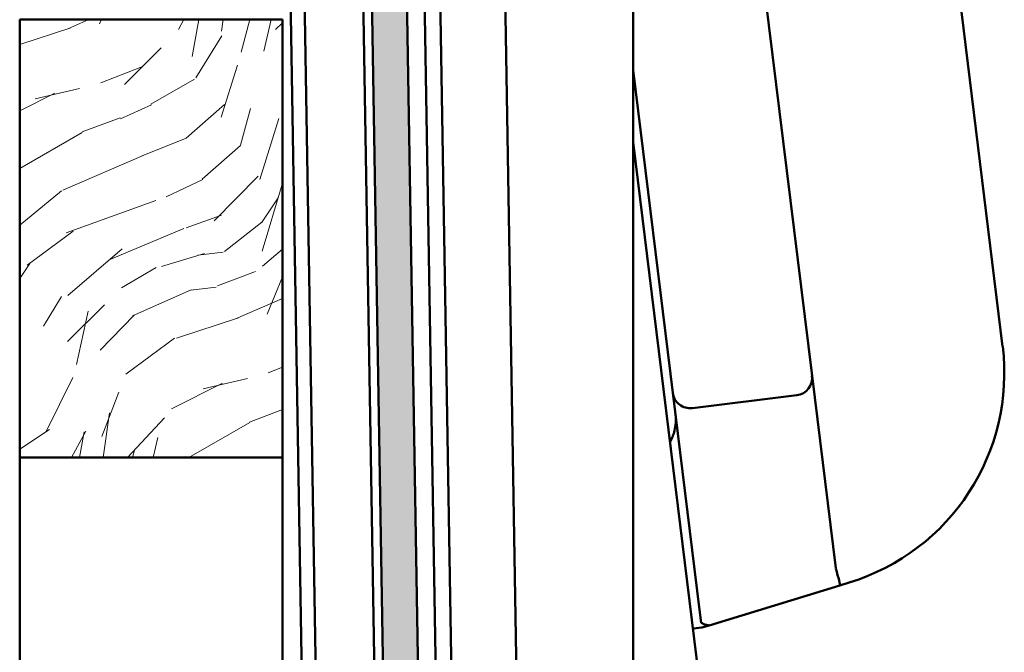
# Model space of a CAD drawing. Header units: millimetres. Extents: x 200 to 13555, y -185 to 8310.
# Tile 76 of 94: x 9222 to 9335, y 4363 to 4435. Entities that reach past the tile are written whole.
import ezdxf

# ---------------------------------------------------------------- set-up
doc = ezdxf.new("R2010")
doc.units = ezdxf.units.MM
doc.header["$LTSCALE"] = 10
doc.layers.add('Schraffur', color=7, linetype='Continuous', lineweight=18)
doc.layers.add('Sichtbare Kanten(DIN)', color=7, linetype='Continuous', lineweight=50)

msp = doc.modelspace()

# ---------------------------------------------------------------- hatches: boundary and pattern name
at = {"layer": 'Schraffur'}
h = msp.add_hatch(dxfattribs=at)
h.set_pattern_fill('WOOD', color=256, scale=38.232284, angle=45, style=0, pattern_type=2)
h.set_pattern_definition([(40.236, (-4.5958, 4.5958), (-324.4119387, -270.3398502), [4.60378, -455.7747]), (56.3099, (-1.081, 7.5696), (81.103027, 135.1715235), [5.84843, -189.09879]), (90, (2.163, 12.436), (-27.034315, 27.034315), [4.32549, -49.74326]), (91.8476, (2.1627, 16.7613), (-27.03412197, 783.99361572), [8.38499, -830.11464]), (57.9946, (1.8924, 25.142), (-189.2402357, -297.377333), [5.10084, -504.97965]), (45, (4.596, 29.467), (0, 54.06861), [9.55807, -28.67421]), (35.538, (11.3544, 36.226), (-162.205278, -108.138171), [4.65115, -227.90685]), (39.289, (-11.895, 11.895), (-270.3446597, -216.2725665), [3.8423, -380.38752]), (45, (-8.92, 14.33), (0, 54.06861), [5.73484, -32.49744]), (73.3008, (-4.8662, 18.3833), (135.1713722, 459.5840239), [5.64492, -558.84894]), (97.125, (-3.244, 23.7902), (27.0342133, -243.3086379), [8.7183, -427.19607]), (84.2894, (-4.3255, 32.4412), (27.0343229, 297.3772709), [5.43384, -537.94735]), (51.3402, (-3.785, 37.848), (189.2400667, 243.3087603), [6.92417, -339.28399]), (33.111, (0.5407, 43.2549), (-459.58409235, -297.3740288), [7.42337, -734.91243]), (38.29, (-20.2757, 20.2757), (270.3437772, 216.2737763), [6.5443, -647.8881]), (48.3665, (-15.1392, 24.3309), (405.51398647, 459.58315527), [6.51073, -644.5619]), (78.6901, (-10.814, 29.197), (-27.034252, -81.102908), [6.89244, -130.9559]), (92.4896, (-9.462, 35.9556), (-27.03472273, 567.7188277), [6.22376, -616.15148]), (59.9314, (-9.7324, 42.1735), (216.2750897, 378.4811575), [5.93526, -587.58814]), (45, (-6.76, 47.31), (0, 54.06861), [4.58787, -33.64441]), (32.005, (-3.5145, 50.5542), (297.3786541, 189.2381596), [5.10084, -504.97965]), (45, (8.38, 8.38), (0, 54.06861), [0, -38.23228]), (268.152, (8.1103, 16.2206), (27.03959528, 783.99342697), [8.38499, -830.11464]), (251.565, (-19.194, 34.874), (-2.4e-05, -54.06859), [3.41961, -82.07018]), (233.13, (-20.276, 31.63), (-135.171923, -189.2399513), [5.40685, -264.93634]), (201.801, (-23.52, 27.3047), (-189.2406022, -81.1015001), [2.9117, -288.25689]), (71.5651, (8.11, 16.22), (-7e-05, 54.06859), [4.27448, -81.21531]), (51.7098, (9.462, 20.2757), (-216.27472, -270.34302224), [6.5443, -647.8881]), (34.875, (13.5172, 25.4122), (540.68703649, 378.47630669), [10.87437, -1076.56376]), (34.695, (-1.622, 1.622), (189.2406659, 135.1711481), [4.27448, -423.17403]), (60.5241, (1.8924, 4.0551), (-216.27399874, -378.4793013), [7.14236, -707.09462]), (87.8789, (5.4069, 10.273), (-27.03429414, -675.85658343), [7.30428, -723.12159]), (79.6952, (5.6772, 17.5723), (81.10258795, 459.5835986), [6.04506, -598.4614]), (54.4623, (6.7586, 23.52), (108.1373217, 162.205844), [6.97674, -225.58118]), (38.418, (10.8137, 29.197), (-513.65222133, -405.51410791), [10.00634, -990.62906]), (36.87, (-8.3806, 8.3806), (-189.2399513, -135.171923), [5.40685, -264.93634]), (56.3099, (-4.055, 11.625), (81.103027, 135.1715235), [5.84843, -189.09879]), (87.5104, (-0.811, 16.491), (-27.03472273, -567.7188277), [6.22376, -616.15148]), (90, (-0.54, 22.71), (-27.034315, 27.034315), [7.02893, -47.03985]), (62.354, (-0.5407, 29.7377), (-243.3082572, -459.5817714), [6.40892, -634.48004]), (41.634, (2.433, 35.415), (-459.5796165, -405.51799707), [6.51073, -644.5619]), (27.897, (7.2993, 39.7404), (351.4452858, 189.2376193), [5.20016, -514.81682]), (36.254, (-15.1392, 15.1392), (216.2740167, 162.2064885), [5.02865, -497.83786]), (59.9314, (-11.084, 18.113), (216.2750897, 378.4811575), [5.93526, -587.58814]), (77.0054, (-8.1103, 23.2495), (-54.0685729, -216.2745324), [7.21367, -353.46893]), (94.8991, (-6.4882, 30.2784), (54.0685914, -648.82188368), [9.49671, -940.17391]), (60.9454, (-7.2993, 39.7404), (-81.1029833, -135.171636), [5.5667, -272.76861]), (38.991, (-4.5958, 44.6066), (297.3761936, 243.30783714), [7.30428, -723.12159]), (21.801, (1.0814, 49.2024), (189.2406022, 81.1015001), [2.9117, -288.25689]), (35.538, (-23.2495, 23.2495), (-162.205278, -108.138171), [4.65115, -227.90685]), (55.008, (-19.4647, 25.953), (243.30887693, 351.4463869), [6.59992, -653.39355]), (82.4054, (-15.6799, 31.3598), (81.10268592, 621.79090902), [8.18205, -810.02357]), (74.0546, (12.4358, 12.4358), (81.1028993, 297.3772786), [3.93624, -389.6902]), (55.7843, (13.5172, 16.2206), (-351.446974, -513.6533216), [8.17314, -809.1404]), (37.875, (18.113, 22.979), (-216.2744203, -162.2058991), [9.24717, -298.99137])])
h.paths.add_polyline_path([(9279.36, 3411.83), (9283.36, 3411.9), (9265.98, 4460.75), (9261.98, 4460.69)])
h = msp.add_hatch(dxfattribs=at)
h.set_pattern_fill('WOOD', color=256, scale=38.232284, angle=30, style=0, pattern_type=2)
h.set_pattern_definition([(25.236022, (-3.2497, 5.6287), (-383.3269031, -177.1644037), [4.60378, -455.7747]), (41.30992, (0.915, 7.5916), (113.32443, 109.5747015), [5.84843, -189.09879]), (75.00002, (5.308, 11.452), (-19.11616, 33.11013), [4.32549, -49.74326]), (76.847622, (6.4272, 15.6304), (176.799226, 764.27669527), [8.38499, -830.11464]), (42.994622, (8.335, 23.7954), (-259.758856, -238.2655697), [5.10084, -504.97965]), (30.00002, (12.066, 27.274), (13.99397, 52.22628), [9.55807, -28.67421]), (20.53802, (20.3435, 32.053), (-184.666461, -62.4717087), [4.65115, -227.90685]), (24.289022, (-8.411, 14.5685), (-317.108294, -138.9330338), [3.8423, -380.38752]), (30.00002, (-4.91, 16.15), (13.99397, 52.22628), [5.73484, -32.49744]), (58.300822, (0.0576, 19.0164), (249.514459, 408.9392493), [5.64492, -558.84894]), (82.125022, (3.0238, 23.8192), (-36.8597706, -242.0150807), [8.7183, -427.19607]), (69.289422, (4.2183, 32.4553), (103.0799433, 280.2474285), [5.43384, -537.94735]), (36.34022, (6.14, 37.538), (245.7647367, 186.0393772), [6.92417, -339.28399]), (18.111022, (11.7174, 41.641), (-520.89014106, -168.29234055), [7.42337, -734.91243]), (23.290022, (-14.3371, 24.8326), (317.10775474, 138.9344308), [6.5443, -647.8881]), (33.366522, (-8.326, 27.4201), (510.6451744, 338.9686943), [6.51073, -644.5619]), (63.69012, (-2.889, 31.001), (-47.104031, -71.342432), [6.89244, -130.9559]), (77.489622, (0.1664, 37.1794), (120.8226926, 555.37142573), [6.22376, -616.15148]), (44.931422, (1.5146, 43.2554), (306.8637064, 309.6087316), [5.93526, -587.58814]), (30.00002, (5.716, 47.447), (13.99397, 52.22628), [4.58787, -33.64441]), (17.005022, (9.6897, 49.7412), (336.2241209, 105.8228968), [5.10084, -504.97965]), (30.00002, (10.264, 5.926), (13.99397, 52.22628), [0, -38.23228]), (253.152022, (12.0321, 13.5688), (229.0303826, 750.28122534), [8.38499, -830.11464]), (236.56502, (-9.514, 38.654), (-13.993984, -52.226247), [3.41961, -82.07018]), (218.13002, (-11.3984, 35.8), (-179.5448974, -147.806758), [5.40685, -264.93634]), (186.80102, (-15.6515, 32.4616), (-203.7829865, -29.3590406), [2.9117, -288.25689]), (56.56512, (12.032, 13.569), (13.993893, 52.226272), [4.27448, -81.21531]), (36.709822, (14.3873, 17.136), (-278.8751809, -205.1553988), [6.5443, -647.8881]), (19.875022, (19.6337, 21.0479), (620.22036127, 225.6401773), [10.87437, -1076.56376]), (19.695022, (-1.147, 1.9866), (217.7772824, 81.5862989), [4.27448, -423.17403]), (45.524122, (2.8775, 3.4272), (-306.86217223, -309.607221), [7.14236, -707.09462]), (72.878922, (7.8815, 8.5236), (-201.037428, -645.83041657), [7.30428, -723.12159]), (64.695222, (10.0318, 15.5042), (197.2879084, 422.93284936), [6.04506, -598.4614]), (39.46232, (12.6157, 20.969), (146.4345436, 128.6908724), [6.97674, -225.58118]), (23.418022, (18.002, 25.4034), (-601.10462016, -258.75380543), [10.00634, -990.62906]), (21.87002, (-5.926, 10.264), (-217.7767926, -81.5872323), [5.40685, -264.93634]), (41.30992, (-0.908, 12.278), (113.32443, 109.5747015), [5.84843, -189.09879]), (72.510422, (3.4848, 16.139), (-173.0497718, -541.37724374), [6.22376, -616.15148]), (75.00002, (5.355, 22.075), (-19.11616, 33.11013), [7.02893, -47.03985]), (47.354022, (7.1744, 28.8644), (-353.96609686, -380.94922874), [6.40892, -634.48004]), (26.634022, (11.5162, 33.5785), (-548.8754958, -272.75256176), [6.51073, -644.5619]), (12.897022, (17.336, 36.497), (388.4483424, 91.8289211), [5.20016, -514.81682]), (21.254022, (-10.705, 18.5417), (250.8867477, 100.7036993), [5.02865, -497.83786]), (44.931422, (-6.0184, 20.3646), (306.8637064, 309.6087316), [5.93526, -587.58814]), (62.00542, (-1.8165, 24.5564), (-108.2021233, -194.911222), [7.21367, -353.46893]), (79.899122, (1.5695, 30.926), (-115.70096308, -640.70784017), [9.49671, -940.17391]), (45.94542, (3.235, 40.2755), (-113.3244174, -109.5748215), [5.5667, -272.76861]), (23.991022, (7.1058, 44.2762), (350.21598632, 158.05083697), [7.30428, -723.12159]), (6.80102, (13.779, 47.246), (203.7829865, 29.3590406), [2.9117, -288.25689]), (20.53802, (-16.44, 28.475), (-184.666461, -62.4717087), [4.65115, -227.90685]), (40.008022, (-12.0844, 30.1064), (325.97923903, 276.49829688), [6.59992, -653.39355]), (67.405422, (-7.0291, 34.3495), (239.27028346, 579.61307064), [8.18205, -810.02357]), (59.054622, (15.2307, 8.7934), (155.3061851, 266.2534788), [3.93624, -389.6902]), (40.784322, (17.2548, 12.1694), (-472.41481384, -405.1900221), [8.17314, -809.1404]), (22.87502, (23.4432, 17.508), (-250.886985, -100.7030255), [9.24717, -298.99137])])
h.paths.add_polyline_path([(9252.18, 4434.74), (9222.18, 4434.74), (9222.18, 4384.74), (9252.18, 4384.74)])

# ---------------------------------------------------------------- linework, layer by layer
at = {"layer": 'Sichtbare Kanten(DIN)'}
for p, q in [((9334.33, 4397.44), (9292.18, 4740.77)), ((9293.05, 4553.15), (9312.58, 4394.09)), ((9269.82, 3426.23), (9252.65, 4462.38)), ((9261.98, 4460.69), (9279.36, 3411.83)), ((9283.36, 3411.9), (9265.98, 4460.75)), ((9292.18, 4461.04), (9292.18, 3556.76)), ((9294.57, 3412.08), (9277.22, 4459.24)), ((9287.16, 3411.96), (9269.82, 4458.35)), ((9278.17, 3422.91), (9261.08, 4454.89)), ((9285.36, 3411.93), (9268.12, 4452.29)), ((9271.45, 3424.4), (9254.45, 4450.56)), ((9252.18, 4434.74), (9222.18, 4434.74)), ((9222.18, 4434.74), (9222.18, 4384.74)), ((9252.18, 4384.74), (9252.18, 4434.74)), ((9296.7, 4392.14), (9292.18, 4428.97)), ((9334.33, 4077.44), (9292.18, 4420.77)), ((9312.58, 4394.09), (9315.28, 4372.11)), ((9299.74, 4367.36), (9296.7, 4392.14)), ((9310.84, 4391.86), (9298.93, 4390.4)), ((9222.18, 4384.74), (9222.18, 4114.74)), ((9222.18, 4384.74), (9252.18, 4384.74)), ((9252.18, 4384.74), (9252.18, 4114.74)), ((9300.83, 4365.6), (9315.76, 4370.16)), ((9315.76, 4370.16), (9316.83, 4370.49)), ((9299.92, 4365.89), (9299.74, 4367.36)), ((9299, 4365.22), (9299.99, 4365.34)), ((9299.99, 4365.34), (9300.83, 4365.6))]:
    msp.add_line(p, q, dxfattribs=at)
for centre, radius, start, end in [((9309.52, 4394.4), 25, 287, 7), ((9310.59, 4393.85), 2, 277, 7), ((9298.68, 4392.38), 2, 187, 277)]:
    msp.add_arc(centre, radius, start, end, dxfattribs=at)
for centre, major_axis, ratio, start_param, end_param in [((9333.76, 4377.76), (-18.47, -5.69), 0.103473, 6.264739, 6.282891), ((9315.18, 4372.08), (0.58, -1.91), 0.051616, 0, 1.552644)]:
    msp.add_ellipse(centre, major_axis=major_axis, ratio=ratio, start_param=start_param, end_param=end_param, dxfattribs=at)
for points, knots in [([(9297, 4389.66), (9297.08, 4389.05), (9297.04, 4388.43), (9296.78, 4387.39), (9296.61, 4386.97), (9296.38, 4386.56)], [-0.005318, -0.005318, -0.005318, -0.005318, 0.59938, 0.59938, 1.030313, 1.030313, 1.030313, 1.030313]), ([(9299.92, 4365.89), (9300.07, 4365.81), (9300.22, 4365.75), (9300.49, 4365.65), (9300.61, 4365.62), (9300.74, 4365.6), (9300.77, 4365.6), (9300.8, 4365.6), (9300.82, 4365.6), (9300.83, 4365.6), (9300.83, 4365.6), (9300.83, 4365.6)], [-0.5371849, -0.5371849, -0.5371849, -0.5371849, -0.4701715, -0.4701715, -0.3994312, -0.3994312, -0.370279, -0.370279, -0.3542794, -0.3542794, -0.3446725, -0.3446725, -0.3446725, -0.3446725])]:
    msp.add_open_spline(points, degree=3, knots=knots, dxfattribs=at)

doc.saveas('drawing.dxf')
